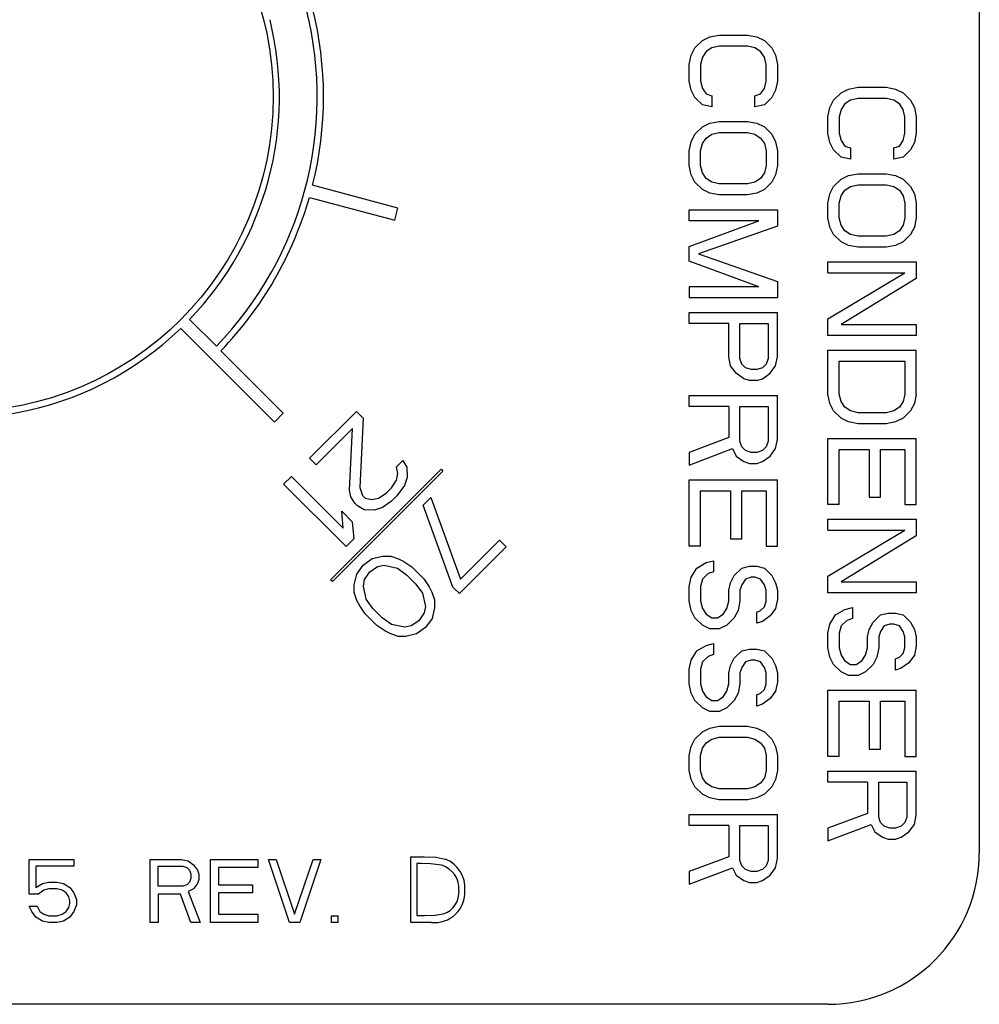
# Model space of a CAD drawing. Extents: x 8 to 167, y 4 to 114.
# Tile 10 of 18: x 69.701 to 70.461, y 47.857 to 48.638. Entities that reach past the tile are written whole.
import ezdxf

# ---------------------------------------------------------------- set-up
doc = ezdxf.new("R2010")
doc.units = 0
doc.layers.add('BODY', color=3, linetype='CONTINUOUS')

msp = doc.modelspace()

# ---------------------------------------------------------------- linework, layer by layer
at = {"layer": 'BODY', "linetype": 'CONTINUOUS'}
for p, q in [((70.46144, 49.17692), (70.46144, 47.97692)), ((70.23591, 48.61567), (70.24187, 48.6215)), ((70.24187, 48.6215), (70.24783, 48.62442)), ((70.24783, 48.62442), (70.25527, 48.62588)), ((70.25527, 48.62588), (70.27761, 48.62588)), ((70.27761, 48.62588), (70.28506, 48.62442)), ((70.28506, 48.62442), (70.29102, 48.6215)), ((70.29102, 48.6215), (70.29697, 48.61567)), ((70.23293, 48.60983), (70.23591, 48.61567)), ((70.24485, 48.61275), (70.24187, 48.60838)), ((70.24932, 48.61567), (70.24485, 48.61275)), ((70.25527, 48.61713), (70.24932, 48.61567)), ((70.27761, 48.61713), (70.25527, 48.61713)), ((70.28357, 48.61567), (70.27761, 48.61713)), ((70.28804, 48.61275), (70.28357, 48.61567)), ((70.29102, 48.60838), (70.28804, 48.61275)), ((70.29697, 48.61567), (70.29995, 48.60983)), ((70.23144, 48.60254), (70.23293, 48.60983)), ((70.24187, 48.60838), (70.24038, 48.60254)), ((70.29251, 48.60254), (70.29102, 48.60838)), ((70.29995, 48.60983), (70.30144, 48.60254)), ((70.23144, 48.58942), (70.23144, 48.60254)), ((70.24038, 48.60254), (70.24038, 48.58942)), ((70.29251, 48.58942), (70.29251, 48.60254)), ((70.30144, 48.60254), (70.30144, 48.58942)), ((70.23293, 48.58213), (70.23144, 48.58942)), ((70.24038, 48.58942), (70.24187, 48.58358)), ((70.29102, 48.58358), (70.29251, 48.58942)), ((70.30144, 48.58942), (70.29995, 48.58213)), ((70.23591, 48.57629), (70.23293, 48.58213)), ((70.24187, 48.58358), (70.24485, 48.57921)), ((70.28804, 48.57921), (70.29102, 48.58358)), ((70.29995, 48.58213), (70.29697, 48.57629)), ((70.35187, 48.58004), (70.35783, 48.58296)), ((70.35783, 48.58296), (70.36527, 48.58442)), ((70.36527, 48.58442), (70.38761, 48.58442)), ((70.38761, 48.58442), (70.39506, 48.58296)), ((70.39506, 48.58296), (70.40102, 48.58004)), ((70.24187, 48.57046), (70.23591, 48.57629)), ((70.24485, 48.57921), (70.24932, 48.57775)), ((70.24932, 48.57775), (70.24932, 48.569)), ((70.28357, 48.57775), (70.28804, 48.57921)), ((70.28357, 48.569), (70.28357, 48.57775)), ((70.29697, 48.57629), (70.29102, 48.57046)), ((70.34293, 48.56838), (70.34591, 48.57421)), ((70.34591, 48.57421), (70.35187, 48.58004)), ((70.35932, 48.57421), (70.35485, 48.57129)), ((70.36527, 48.57567), (70.35932, 48.57421)), ((70.38761, 48.57567), (70.36527, 48.57567)), ((70.39357, 48.57421), (70.38761, 48.57567)), ((70.39804, 48.57129), (70.39357, 48.57421)), ((70.40102, 48.58004), (70.40697, 48.57421)), ((70.40697, 48.57421), (70.40995, 48.56838)), ((70.24932, 48.569), (70.24187, 48.57046)), ((70.29102, 48.57046), (70.28357, 48.569)), ((70.34144, 48.56108), (70.34293, 48.56838)), ((70.35187, 48.56692), (70.35038, 48.56108)), ((70.35485, 48.57129), (70.35187, 48.56692)), ((70.40102, 48.56692), (70.39804, 48.57129)), ((70.40251, 48.56108), (70.40102, 48.56692)), ((70.40995, 48.56838), (70.41144, 48.56108)), ((70.24783, 48.55588), (70.25527, 48.55733)), ((70.25527, 48.55733), (70.27761, 48.55733)), ((70.27761, 48.55733), (70.28506, 48.55588)), ((70.34144, 48.54796), (70.34144, 48.56108)), ((70.35038, 48.56108), (70.35038, 48.54796)), ((70.40251, 48.54796), (70.40251, 48.56108)), ((70.41144, 48.56108), (70.41144, 48.54796)), ((70.23591, 48.54713), (70.24187, 48.55296)), ((70.24187, 48.55296), (70.24783, 48.55588)), ((70.28506, 48.55588), (70.29102, 48.55296)), ((70.29102, 48.55296), (70.29697, 48.54713)), ((70.23144, 48.534), (70.23293, 48.54129)), ((70.23293, 48.54129), (70.23591, 48.54713)), ((70.24187, 48.53983), (70.24485, 48.54421)), ((70.24485, 48.54421), (70.24932, 48.54713)), ((70.24932, 48.54713), (70.25527, 48.54858)), ((70.25527, 48.54858), (70.27761, 48.54858)), ((70.27761, 48.54858), (70.28357, 48.54713)), ((70.28357, 48.54713), (70.28804, 48.54421)), ((70.28804, 48.54421), (70.29102, 48.53983)), ((70.29697, 48.54713), (70.29995, 48.54129)), ((70.29995, 48.54129), (70.30144, 48.534)), ((70.34293, 48.54067), (70.34144, 48.54796)), ((70.35038, 48.54796), (70.35187, 48.54213)), ((70.35187, 48.54213), (70.35485, 48.53775)), ((70.39804, 48.53775), (70.40102, 48.54213)), ((70.40102, 48.54213), (70.40251, 48.54796)), ((70.41144, 48.54796), (70.40995, 48.54067)), ((70.23144, 48.52233), (70.23144, 48.534)), ((70.24038, 48.534), (70.24187, 48.53983)), ((70.24038, 48.52233), (70.24038, 48.534)), ((70.29102, 48.53983), (70.29251, 48.534)), ((70.29251, 48.534), (70.29251, 48.52233)), ((70.30144, 48.534), (70.30144, 48.52233)), ((70.34591, 48.53483), (70.34293, 48.54067)), ((70.35187, 48.529), (70.34591, 48.53483)), ((70.35485, 48.53775), (70.35932, 48.53629)), ((70.35932, 48.53629), (70.35932, 48.52754)), ((70.39357, 48.53629), (70.39804, 48.53775)), ((70.39357, 48.52754), (70.39357, 48.53629)), ((70.40697, 48.53483), (70.40102, 48.529)), ((70.40995, 48.54067), (70.40697, 48.53483)), ((70.35932, 48.52754), (70.35187, 48.529)), ((70.40102, 48.529), (70.39357, 48.52754)), ((70.23293, 48.51504), (70.23144, 48.52233)), ((70.24187, 48.5165), (70.24038, 48.52233)), ((70.29251, 48.52233), (70.29102, 48.5165)), ((70.30144, 48.52233), (70.29995, 48.51504)), ((70.23591, 48.50921), (70.23293, 48.51504)), ((70.24485, 48.51213), (70.24187, 48.5165)), ((70.24932, 48.50921), (70.24485, 48.51213)), ((70.28804, 48.51213), (70.28357, 48.50921)), ((70.29102, 48.5165), (70.28804, 48.51213)), ((70.29995, 48.51504), (70.29697, 48.50921)), ((70.34591, 48.50567), (70.35187, 48.5115)), ((70.35187, 48.5115), (70.35783, 48.51442)), ((70.35783, 48.51442), (70.36527, 48.51588)), ((70.36527, 48.51588), (70.38761, 48.51588)), ((70.38761, 48.51588), (70.39506, 48.51442)), ((70.39506, 48.51442), (70.40102, 48.5115)), ((70.40102, 48.5115), (70.40697, 48.50567)), ((70.00047, 48.48857), (69.93281, 48.5067)), ((70.24187, 48.50338), (70.23591, 48.50921)), ((70.24783, 48.50046), (70.24187, 48.50338)), ((70.25527, 48.50775), (70.24932, 48.50921)), ((70.27761, 48.50775), (70.25527, 48.50775)), ((70.28357, 48.50921), (70.27761, 48.50775)), ((70.29102, 48.50338), (70.28506, 48.50046)), ((70.29697, 48.50921), (70.29102, 48.50338)), ((70.34293, 48.49983), (70.34591, 48.50567)), ((70.35187, 48.49838), (70.35485, 48.50275)), ((70.35485, 48.50275), (70.35932, 48.50567)), ((70.35932, 48.50567), (70.36527, 48.50713)), ((70.36527, 48.50713), (70.38761, 48.50713)), ((70.38761, 48.50713), (70.39357, 48.50567)), ((70.39357, 48.50567), (70.39804, 48.50275)), ((70.39804, 48.50275), (70.40102, 48.49838)), ((70.40697, 48.50567), (70.40995, 48.49983)), ((69.93023, 48.49704), (69.99788, 48.47891)), ((70.25527, 48.499), (70.24783, 48.50046)), ((70.27761, 48.499), (70.25527, 48.499)), ((70.28506, 48.50046), (70.27761, 48.499)), ((70.34144, 48.49254), (70.34293, 48.49983)), ((70.35038, 48.49254), (70.35187, 48.49838)), ((70.40102, 48.49838), (70.40251, 48.49254)), ((70.40995, 48.49983), (70.41144, 48.49254)), ((69.99788, 48.47891), (70.00047, 48.48857)), ((70.23144, 48.47858), (70.23144, 48.48733)), ((70.23144, 48.48733), (70.30144, 48.48733)), ((70.30144, 48.48733), (70.30144, 48.47421)), ((70.34144, 48.48088), (70.34144, 48.49254)), ((70.35038, 48.48088), (70.35038, 48.49254)), ((70.40251, 48.49254), (70.40251, 48.48088)), ((70.41144, 48.49254), (70.41144, 48.48088)), ((70.23144, 48.45817), (70.28655, 48.47858)), ((70.28655, 48.47858), (70.23144, 48.47858)), ((70.34293, 48.47358), (70.34144, 48.48088)), ((70.35187, 48.47504), (70.35038, 48.48088)), ((70.40251, 48.48088), (70.40102, 48.47504)), ((70.41144, 48.48088), (70.40995, 48.47358)), ((70.30144, 48.47421), (70.23889, 48.45233)), ((70.34591, 48.46775), (70.34293, 48.47358)), ((70.35485, 48.47067), (70.35187, 48.47504)), ((70.40102, 48.47504), (70.39804, 48.47067)), ((70.40995, 48.47358), (70.40697, 48.46775)), ((70.35187, 48.46192), (70.34591, 48.46775)), ((70.35932, 48.46775), (70.35485, 48.47067)), ((70.36527, 48.46629), (70.35932, 48.46775)), ((70.38761, 48.46629), (70.36527, 48.46629)), ((70.39357, 48.46775), (70.38761, 48.46629)), ((70.39804, 48.47067), (70.39357, 48.46775)), ((70.40697, 48.46775), (70.40102, 48.46192)), ((70.23144, 48.4465), (70.23144, 48.45817)), ((70.35783, 48.459), (70.35187, 48.46192)), ((70.36527, 48.45754), (70.35783, 48.459)), ((70.38761, 48.45754), (70.36527, 48.45754)), ((70.39506, 48.459), (70.38761, 48.45754)), ((70.40102, 48.46192), (70.39506, 48.459)), ((70.23889, 48.45233), (70.30144, 48.43046)), ((70.28655, 48.42608), (70.23144, 48.4465)), ((70.34144, 48.44588), (70.41144, 48.44588)), ((70.34144, 48.43713), (70.34144, 48.44588)), ((70.41144, 48.44588), (70.41144, 48.43275)), ((70.34144, 48.40067), (70.40251, 48.43713)), ((70.34144, 48.43713), (70.40251, 48.43713)), ((70.41144, 48.43275), (70.35187, 48.39629)), ((70.23144, 48.42608), (70.23144, 48.41733)), ((70.28655, 48.42608), (70.23144, 48.42608)), ((70.30144, 48.43046), (70.30144, 48.41733)), ((70.30144, 48.41733), (70.23144, 48.41733)), ((70.23144, 48.39692), (70.23144, 48.40567)), ((70.23144, 48.40567), (70.30144, 48.40567)), ((70.30144, 48.37067), (70.30144, 48.40567)), ((70.34144, 48.38754), (70.34144, 48.40067)), ((69.82819, 48.3931), (69.90247, 48.31882)), ((69.85647, 48.37896), (69.83526, 48.40018)), ((70.26272, 48.39692), (70.23144, 48.39692)), ((70.26272, 48.37067), (70.26272, 48.39692)), ((70.27166, 48.39692), (70.294, 48.39692)), ((70.27166, 48.36921), (70.27166, 48.39692)), ((70.294, 48.39692), (70.294, 48.36921)), ((70.35187, 48.39629), (70.41144, 48.39629)), ((70.41144, 48.39629), (70.41144, 48.38754)), ((70.41144, 48.38754), (70.34144, 48.38754)), ((69.90954, 48.32589), (69.86001, 48.37542)), ((70.26421, 48.36338), (70.26272, 48.37067)), ((70.29995, 48.36338), (70.30144, 48.37067)), ((70.34144, 48.34088), (70.34144, 48.37588)), ((70.34144, 48.37588), (70.41144, 48.37588)), ((70.41144, 48.34088), (70.41144, 48.37588)), ((70.26868, 48.35754), (70.26421, 48.36338)), ((70.27315, 48.36483), (70.27166, 48.36921)), ((70.27612, 48.36192), (70.27315, 48.36483)), ((70.28059, 48.36046), (70.27612, 48.36192)), ((70.28953, 48.36192), (70.28506, 48.36046)), ((70.29251, 48.36483), (70.28953, 48.36192)), ((70.294, 48.36921), (70.29251, 48.36483)), ((70.29549, 48.35754), (70.29995, 48.36338)), ((70.35038, 48.34088), (70.35038, 48.36713)), ((70.35038, 48.36713), (70.40251, 48.36713)), ((70.40251, 48.36713), (70.40251, 48.34088)), ((70.27463, 48.35317), (70.26868, 48.35754)), ((70.28506, 48.36046), (70.28059, 48.36046)), ((70.28953, 48.35317), (70.29549, 48.35754)), ((70.2791, 48.35171), (70.27463, 48.35317)), ((70.28506, 48.35171), (70.2791, 48.35171)), ((70.28506, 48.35171), (70.28953, 48.35317)), ((70.23144, 48.33129), (70.23144, 48.34004)), ((70.23144, 48.34004), (70.30144, 48.34004)), ((70.30144, 48.30504), (70.30144, 48.34004)), ((70.34293, 48.33358), (70.34144, 48.34088)), ((70.35187, 48.33504), (70.35038, 48.34088)), ((70.40251, 48.34088), (70.40102, 48.33504)), ((70.41144, 48.34088), (70.40995, 48.33358)), ((70.26272, 48.33129), (70.23144, 48.33129)), ((70.26272, 48.33129), (70.26272, 48.3065)), ((70.27166, 48.33129), (70.294, 48.33129)), ((70.27166, 48.30358), (70.27166, 48.33129)), ((70.294, 48.33129), (70.294, 48.30358)), ((70.34591, 48.32775), (70.34293, 48.33358)), ((70.35485, 48.33067), (70.35187, 48.33504)), ((70.35932, 48.32775), (70.35485, 48.33067)), ((70.39804, 48.33067), (70.39357, 48.32775)), ((70.40102, 48.33504), (70.39804, 48.33067)), ((70.40995, 48.33358), (70.40697, 48.32775)), ((69.90247, 48.31882), (69.90954, 48.32589)), ((69.9304, 48.29019), (69.96752, 48.32731)), ((69.97279, 48.32204), (69.96752, 48.32731)), ((70.35187, 48.32192), (70.34591, 48.32775)), ((70.36527, 48.32629), (70.35932, 48.32775)), ((70.38761, 48.32629), (70.36527, 48.32629)), ((70.39357, 48.32775), (70.38761, 48.32629)), ((70.40697, 48.32775), (70.40102, 48.32192)), ((69.97279, 48.32204), (69.97024, 48.26684)), ((70.35783, 48.319), (70.35187, 48.32192)), ((70.36527, 48.31754), (70.35783, 48.319)), ((70.38761, 48.31754), (70.36527, 48.31754)), ((70.39506, 48.319), (70.38761, 48.31754)), ((70.40102, 48.32192), (70.39506, 48.319)), ((69.96454, 48.31379), (69.93566, 48.28492)), ((69.96193, 48.26484), (69.96454, 48.31379)), ((70.26272, 48.3065), (70.23144, 48.29483)), ((70.27315, 48.29921), (70.27166, 48.30358)), ((70.27612, 48.29629), (70.27315, 48.29921)), ((70.29251, 48.29921), (70.28953, 48.29629)), ((70.294, 48.30358), (70.29251, 48.29921)), ((70.29995, 48.29775), (70.30144, 48.30504)), ((70.34144, 48.25338), (70.34144, 48.30588)), ((70.34144, 48.30588), (70.41144, 48.30588)), ((70.41144, 48.25338), (70.41144, 48.30588)), ((70.23144, 48.28463), (70.2657, 48.29775)), ((70.23144, 48.29483), (70.23144, 48.28463)), ((70.2657, 48.29775), (70.26868, 48.29192)), ((70.26868, 48.29192), (70.27463, 48.28754)), ((70.28059, 48.29483), (70.27612, 48.29629)), ((70.28506, 48.29483), (70.28059, 48.29483)), ((70.28953, 48.29629), (70.28506, 48.29483)), ((70.28953, 48.28754), (70.29549, 48.29192)), ((70.29549, 48.29192), (70.29995, 48.29775)), ((70.35038, 48.29713), (70.37421, 48.29713)), ((70.35038, 48.25338), (70.35038, 48.29713)), ((70.37421, 48.29713), (70.37421, 48.25921)), ((70.38315, 48.29713), (70.40251, 48.29713)), ((70.38315, 48.25921), (70.38315, 48.29713)), ((70.40251, 48.29713), (70.40251, 48.25338)), ((69.93566, 48.28492), (69.9304, 48.29019)), ((69.99925, 48.28321), (70.0044, 48.28836)), ((70.0044, 48.28836), (70.00758, 48.28312)), ((70.27463, 48.28754), (70.2791, 48.28608)), ((70.2791, 48.28608), (70.28506, 48.28608)), ((70.28506, 48.28608), (70.28953, 48.28754)), ((69.90977, 48.26956), (69.91596, 48.27575)), ((69.91596, 48.27575), (69.95703, 48.23468)), ((69.94701, 48.19367), (70.03469, 48.28135)), ((70.03611, 48.27993), (69.94843, 48.19225)), ((70.00034, 48.27799), (69.99925, 48.28321)), ((69.99936, 48.27279), (70.00034, 48.27799)), ((70.00758, 48.28312), (70.00767, 48.27478)), ((70.03469, 48.28135), (70.03611, 48.27993)), ((69.95927, 48.22006), (69.90977, 48.26956)), ((69.99525, 48.26658), (69.99936, 48.27279)), ((70.00565, 48.26855), (69.99949, 48.26028)), ((70.00767, 48.27478), (70.00565, 48.26855)), ((70.23144, 48.22046), (70.23144, 48.27296)), ((70.23144, 48.27296), (70.30144, 48.27296)), ((70.30144, 48.22046), (70.30144, 48.27296)), ((69.96302, 48.25962), (69.96193, 48.26484)), ((69.97024, 48.26684), (69.97239, 48.26057)), ((69.97239, 48.26057), (69.9745, 48.25846)), ((69.98492, 48.25835), (69.99113, 48.26245)), ((69.99113, 48.26245), (69.99525, 48.26658)), ((69.99949, 48.26028), (69.99536, 48.25616)), ((70.24038, 48.26421), (70.26421, 48.26421)), ((70.24038, 48.22046), (70.24038, 48.26421)), ((70.26421, 48.26421), (70.26421, 48.22629)), ((70.27315, 48.26421), (70.29251, 48.26421)), ((70.27315, 48.22629), (70.27315, 48.26421)), ((70.29251, 48.26421), (70.29251, 48.22046)), ((69.9662, 48.25438), (69.96302, 48.25962)), ((69.96831, 48.25227), (69.9662, 48.25438)), ((69.97355, 48.24909), (69.96831, 48.25227)), ((69.9745, 48.25846), (69.97972, 48.25736)), ((69.97972, 48.25736), (69.98492, 48.25835)), ((69.99536, 48.25616), (69.98812, 48.25102)), ((70.02032, 48.25283), (70.0265, 48.25901)), ((70.04392, 48.18797), (70.02032, 48.25283)), ((70.0265, 48.25901), (70.05011, 48.19416)), ((70.35038, 48.25338), (70.34144, 48.25338)), ((70.37421, 48.25921), (70.38315, 48.25921)), ((70.40251, 48.25338), (70.41144, 48.25338)), ((69.95703, 48.23468), (69.95585, 48.24824)), ((69.95585, 48.24824), (69.96427, 48.23981)), ((69.98189, 48.249), (69.97355, 48.24909)), ((69.98812, 48.25102), (69.98189, 48.249)), ((69.96427, 48.23981), (69.96546, 48.22625)), ((70.34144, 48.24171), (70.41144, 48.24171)), ((70.34144, 48.23296), (70.34144, 48.24171)), ((70.41144, 48.24171), (70.41144, 48.22858)), ((70.34144, 48.1965), (70.40251, 48.23296)), ((70.34144, 48.23296), (70.40251, 48.23296)), ((69.96546, 48.22625), (69.95927, 48.22006)), ((70.08105, 48.22509), (70.05011, 48.19416)), ((70.08631, 48.21983), (70.08105, 48.22509)), ((70.26421, 48.22629), (70.27315, 48.22629)), ((70.41144, 48.22858), (70.35187, 48.19213)), ((70.04919, 48.18271), (70.08631, 48.21983)), ((70.24038, 48.22046), (70.23144, 48.22046)), ((70.29251, 48.22046), (70.30144, 48.22046)), ((69.96775, 48.19815), (69.97288, 48.20539)), ((69.97288, 48.20539), (69.98012, 48.21053)), ((69.98012, 48.21053), (69.98844, 48.21252)), ((69.98436, 48.20423), (69.98956, 48.20522)), ((69.98844, 48.21252), (69.99469, 48.21246)), ((69.98956, 48.20522), (70, 48.20302)), ((69.99469, 48.21246), (70.00097, 48.21031)), ((70.00097, 48.21031), (70.00516, 48.20818)), ((70.00516, 48.20818), (70.01145, 48.20394)), ((70.2374, 48.20296), (70.24485, 48.20733)), ((70.24485, 48.20733), (70.2508, 48.20879)), ((70.2508, 48.20879), (70.2508, 48.20004)), ((69.96575, 48.18984), (69.96775, 48.19815)), ((69.97404, 48.19392), (69.97815, 48.20013)), ((69.97815, 48.20013), (69.98436, 48.20423)), ((70, 48.20302), (70.00735, 48.19773)), ((70.00735, 48.19773), (70.01472, 48.19036)), ((70.01145, 48.20394), (70.02093, 48.19447)), ((70.23293, 48.19567), (70.2374, 48.20296)), ((70.24634, 48.19858), (70.24187, 48.19421)), ((70.2508, 48.20004), (70.24634, 48.19858)), ((70.26719, 48.19713), (70.27315, 48.20296)), ((70.27315, 48.20296), (70.2791, 48.20442)), ((70.2791, 48.20442), (70.28506, 48.20442)), ((70.28506, 48.20442), (70.29102, 48.20296)), ((70.29102, 48.20296), (70.29697, 48.19713)), ((69.94843, 48.19225), (69.94701, 48.19367)), ((69.96582, 48.18358), (69.96575, 48.18984)), ((69.97306, 48.18872), (69.97404, 48.19392)), ((70.01472, 48.19036), (70.02001, 48.18301)), ((70.02093, 48.19447), (70.02517, 48.18817)), ((70.23144, 48.18838), (70.23293, 48.19567)), ((70.24187, 48.19421), (70.24038, 48.18838)), ((70.26272, 48.18546), (70.26421, 48.19129)), ((70.26421, 48.19129), (70.26719, 48.19713)), ((70.27315, 48.18983), (70.27166, 48.18546)), ((70.27612, 48.19421), (70.27315, 48.18983)), ((70.28059, 48.19567), (70.27612, 48.19421)), ((70.28357, 48.19567), (70.28059, 48.19567)), ((70.28804, 48.19421), (70.28357, 48.19567)), ((70.29102, 48.18983), (70.28804, 48.19421)), ((70.29251, 48.18546), (70.29102, 48.18983)), ((70.29697, 48.19713), (70.29995, 48.19129)), ((70.29995, 48.19129), (70.30144, 48.18546)), ((70.34144, 48.18338), (70.34144, 48.1965)), ((70.35187, 48.19213), (70.41144, 48.19213)), ((70.41144, 48.19213), (70.41144, 48.18338)), ((69.96797, 48.17731), (69.96582, 48.18358)), ((69.97525, 48.17827), (69.97306, 48.18872)), ((70.02001, 48.18301), (70.0222, 48.17257)), ((70.02517, 48.18817), (70.02729, 48.18398)), ((70.02729, 48.18398), (70.02944, 48.1777)), ((70.04392, 48.18797), (70.04919, 48.18271)), ((70.23144, 48.17671), (70.23144, 48.18838)), ((70.24038, 48.18838), (70.24038, 48.17671)), ((70.26272, 48.17671), (70.26272, 48.18546)), ((70.27166, 48.18546), (70.27166, 48.17671)), ((70.29251, 48.17671), (70.29251, 48.18546)), ((70.30144, 48.18546), (70.30144, 48.17817)), ((70.41144, 48.18338), (70.34144, 48.18338)), ((69.9701, 48.17312), (69.96797, 48.17731)), ((69.98054, 48.17092), (69.97525, 48.17827)), ((70.02944, 48.1777), (70.02951, 48.17145)), ((70.23293, 48.16942), (70.23144, 48.17671)), ((70.24038, 48.17671), (70.24187, 48.17088)), ((70.26123, 48.17088), (70.26272, 48.17671)), ((70.27166, 48.17671), (70.27017, 48.16942)), ((70.29102, 48.17233), (70.29251, 48.17671)), ((70.30144, 48.17817), (70.29995, 48.17088)), ((69.97433, 48.16682), (69.9701, 48.17312)), ((69.98381, 48.15734), (69.97433, 48.16682)), ((69.98791, 48.16355), (69.98054, 48.17092)), ((70.02122, 48.16737), (70.01711, 48.16116)), ((70.0222, 48.17257), (70.02122, 48.16737)), ((70.02951, 48.17145), (70.02751, 48.16313)), ((70.23591, 48.16358), (70.23293, 48.16942)), ((70.24187, 48.17088), (70.24485, 48.1665)), ((70.24485, 48.1665), (70.24932, 48.16358)), ((70.25378, 48.16358), (70.25825, 48.1665)), ((70.25825, 48.1665), (70.26123, 48.17088)), ((70.27017, 48.16942), (70.26719, 48.16358)), ((70.28506, 48.16796), (70.28804, 48.16942)), ((70.28506, 48.15921), (70.28506, 48.16796)), ((70.28804, 48.16942), (70.29102, 48.17233)), ((70.29995, 48.17088), (70.29549, 48.16504)), ((70.3474, 48.16588), (70.35485, 48.17025)), ((70.35485, 48.17025), (70.3608, 48.17171)), ((70.3608, 48.17171), (70.3608, 48.16296)), ((70.38315, 48.16588), (70.3891, 48.16733)), ((70.3891, 48.16733), (70.39506, 48.16733)), ((70.39506, 48.16733), (70.40102, 48.16588)), ((69.99526, 48.15826), (69.98791, 48.16355)), ((70.01711, 48.16116), (70.0109, 48.15706)), ((70.02751, 48.16313), (70.02238, 48.15589)), ((70.24187, 48.15775), (70.23591, 48.16358)), ((70.24932, 48.16358), (70.25378, 48.16358)), ((70.26719, 48.16358), (70.26123, 48.15775)), ((70.28953, 48.16067), (70.28506, 48.15921)), ((70.29549, 48.16504), (70.28953, 48.16067)), ((70.34144, 48.15129), (70.34293, 48.15858)), ((70.34293, 48.15858), (70.3474, 48.16588)), ((70.35634, 48.1615), (70.35187, 48.15713)), ((70.3608, 48.16296), (70.35634, 48.1615)), ((70.37421, 48.15421), (70.37719, 48.16004)), ((70.37719, 48.16004), (70.38315, 48.16588)), ((70.39059, 48.15858), (70.38612, 48.15713)), ((70.39357, 48.15858), (70.39059, 48.15858)), ((70.39804, 48.15713), (70.39357, 48.15858)), ((70.40102, 48.16588), (70.40697, 48.16004)), ((70.40697, 48.16004), (70.40995, 48.15421)), ((69.99011, 48.15311), (69.98381, 48.15734)), ((69.9943, 48.15098), (69.99011, 48.15311)), ((70.00057, 48.14883), (69.9943, 48.15098)), ((70.0057, 48.15607), (69.99526, 48.15826)), ((70.0109, 48.15706), (70.0057, 48.15607)), ((70.01514, 48.15076), (70.00682, 48.14876)), ((70.02238, 48.15589), (70.01514, 48.15076)), ((70.24783, 48.15483), (70.24187, 48.15775)), ((70.25527, 48.15483), (70.24783, 48.15483)), ((70.26123, 48.15775), (70.25527, 48.15483)), ((70.34144, 48.13963), (70.34144, 48.15129)), ((70.35187, 48.15713), (70.35038, 48.15129)), ((70.35038, 48.15129), (70.35038, 48.13963)), ((70.37272, 48.14838), (70.37421, 48.15421)), ((70.38315, 48.15275), (70.38166, 48.14838)), ((70.38612, 48.15713), (70.38315, 48.15275)), ((70.40102, 48.15275), (70.39804, 48.15713)), ((70.40251, 48.14838), (70.40102, 48.15275)), ((70.40995, 48.15421), (70.41144, 48.14838)), ((70.00682, 48.14876), (70.00057, 48.14883)), ((70.24485, 48.14171), (70.2508, 48.14317)), ((70.2508, 48.14317), (70.2508, 48.13442)), ((70.37272, 48.13963), (70.37272, 48.14838)), ((70.38166, 48.14838), (70.38166, 48.13963)), ((70.40251, 48.13963), (70.40251, 48.14838)), ((70.41144, 48.14838), (70.41144, 48.14108)), ((70.23293, 48.13004), (70.2374, 48.13733)), ((70.2374, 48.13733), (70.24485, 48.14171)), ((70.26719, 48.1315), (70.27315, 48.13733)), ((70.27315, 48.13733), (70.2791, 48.13879)), ((70.2791, 48.13879), (70.28506, 48.13879)), ((70.28506, 48.13879), (70.29102, 48.13733)), ((70.29102, 48.13733), (70.29697, 48.1315)), ((70.34293, 48.13233), (70.34144, 48.13963)), ((70.35038, 48.13963), (70.35187, 48.13379)), ((70.37123, 48.13379), (70.37272, 48.13963)), ((70.38166, 48.13963), (70.38017, 48.13233)), ((70.39804, 48.13233), (70.40102, 48.13525)), ((70.40102, 48.13525), (70.40251, 48.13963)), ((70.41144, 48.14108), (70.40995, 48.13379)), ((70.23144, 48.12275), (70.23293, 48.13004)), ((70.24187, 48.12858), (70.24038, 48.12275)), ((70.24634, 48.13296), (70.24187, 48.12858)), ((70.2508, 48.13442), (70.24634, 48.13296)), ((70.26421, 48.12567), (70.26719, 48.1315)), ((70.27612, 48.12858), (70.27315, 48.12421)), ((70.28059, 48.13004), (70.27612, 48.12858)), ((70.28357, 48.13004), (70.28059, 48.13004)), ((70.28804, 48.12858), (70.28357, 48.13004)), ((70.29102, 48.12421), (70.28804, 48.12858)), ((70.29697, 48.1315), (70.29995, 48.12567)), ((70.34591, 48.1265), (70.34293, 48.13233)), ((70.35187, 48.13379), (70.35485, 48.12942)), ((70.35485, 48.12942), (70.35932, 48.1265)), ((70.36378, 48.1265), (70.36825, 48.12942)), ((70.36825, 48.12942), (70.37123, 48.13379)), ((70.38017, 48.13233), (70.37719, 48.1265)), ((70.39506, 48.13088), (70.39804, 48.13233)), ((70.39506, 48.12213), (70.39506, 48.13088)), ((70.40549, 48.12796), (70.39953, 48.12358)), ((70.40995, 48.13379), (70.40549, 48.12796)), ((70.23144, 48.11108), (70.23144, 48.12275)), ((70.24038, 48.12275), (70.24038, 48.11108)), ((70.26272, 48.11983), (70.26421, 48.12567)), ((70.26272, 48.11108), (70.26272, 48.11983)), ((70.27315, 48.12421), (70.27166, 48.11983)), ((70.27166, 48.11983), (70.27166, 48.11108)), ((70.29251, 48.11983), (70.29102, 48.12421)), ((70.29251, 48.11108), (70.29251, 48.11983)), ((70.29995, 48.12567), (70.30144, 48.11983)), ((70.30144, 48.11983), (70.30144, 48.11254)), ((70.35187, 48.12067), (70.34591, 48.1265)), ((70.35783, 48.11775), (70.35187, 48.12067)), ((70.35932, 48.1265), (70.36378, 48.1265)), ((70.37123, 48.12067), (70.36527, 48.11775)), ((70.37719, 48.1265), (70.37123, 48.12067)), ((70.39953, 48.12358), (70.39506, 48.12213)), ((70.30144, 48.11254), (70.29995, 48.10525)), ((70.36527, 48.11775), (70.35783, 48.11775)), ((70.23293, 48.10379), (70.23144, 48.11108)), ((70.23591, 48.09796), (70.23293, 48.10379)), ((70.24038, 48.11108), (70.24187, 48.10525)), ((70.24187, 48.10525), (70.24485, 48.10088)), ((70.25825, 48.10088), (70.26123, 48.10525)), ((70.26123, 48.10525), (70.26272, 48.11108)), ((70.27017, 48.10379), (70.26719, 48.09796)), ((70.27166, 48.11108), (70.27017, 48.10379)), ((70.28506, 48.10233), (70.28804, 48.10379)), ((70.28804, 48.10379), (70.29102, 48.10671)), ((70.29102, 48.10671), (70.29251, 48.11108)), ((70.29995, 48.10525), (70.29549, 48.09942)), ((70.34144, 48.05358), (70.34144, 48.10608)), ((70.34144, 48.10608), (70.41144, 48.10608)), ((70.41144, 48.05358), (70.41144, 48.10608)), ((70.24187, 48.09213), (70.23591, 48.09796)), ((70.24485, 48.10088), (70.24932, 48.09796)), ((70.24932, 48.09796), (70.25378, 48.09796)), ((70.25378, 48.09796), (70.25825, 48.10088)), ((70.26719, 48.09796), (70.26123, 48.09213)), ((70.28506, 48.09358), (70.28506, 48.10233)), ((70.29549, 48.09942), (70.28953, 48.09504)), ((70.35038, 48.09733), (70.37421, 48.09733)), ((70.35038, 48.05358), (70.35038, 48.09733)), ((70.37421, 48.09733), (70.37421, 48.05942)), ((70.38315, 48.09733), (70.40251, 48.09733)), ((70.38315, 48.05942), (70.38315, 48.09733)), ((70.40251, 48.09733), (70.40251, 48.05358)), ((70.24783, 48.08921), (70.24187, 48.09213)), ((70.25527, 48.08921), (70.24783, 48.08921)), ((70.26123, 48.09213), (70.25527, 48.08921)), ((70.28953, 48.09504), (70.28506, 48.09358)), ((70.23591, 48.06733), (70.24187, 48.07317)), ((70.24187, 48.07317), (70.24783, 48.07608)), ((70.24783, 48.07608), (70.25527, 48.07754)), ((70.25527, 48.07754), (70.27761, 48.07754)), ((70.27761, 48.07754), (70.28506, 48.07608)), ((70.28506, 48.07608), (70.29102, 48.07317)), ((70.29102, 48.07317), (70.29697, 48.06733)), ((70.23293, 48.0615), (70.23591, 48.06733)), ((70.24485, 48.06442), (70.24932, 48.06733)), ((70.24932, 48.06733), (70.25527, 48.06879)), ((70.25527, 48.06879), (70.27761, 48.06879)), ((70.27761, 48.06879), (70.28357, 48.06733)), ((70.28357, 48.06733), (70.28804, 48.06442)), ((70.29697, 48.06733), (70.29995, 48.0615)), ((70.23144, 48.05421), (70.23293, 48.0615)), ((70.24038, 48.05421), (70.24187, 48.06004)), ((70.24187, 48.06004), (70.24485, 48.06442)), ((70.28804, 48.06442), (70.29102, 48.06004)), ((70.29102, 48.06004), (70.29251, 48.05421)), ((70.29995, 48.0615), (70.30144, 48.05421)), ((70.37421, 48.05942), (70.38315, 48.05942)), ((70.23144, 48.04254), (70.23144, 48.05421)), ((70.24038, 48.04254), (70.24038, 48.05421)), ((70.29251, 48.05421), (70.29251, 48.04254)), ((70.30144, 48.05421), (70.30144, 48.04254)), ((70.35038, 48.05358), (70.34144, 48.05358)), ((70.40251, 48.05358), (70.41144, 48.05358)), ((70.23293, 48.03525), (70.23144, 48.04254)), ((70.24187, 48.03671), (70.24038, 48.04254)), ((70.29251, 48.04254), (70.29102, 48.03671)), ((70.30144, 48.04254), (70.29995, 48.03525)), ((70.34144, 48.03317), (70.34144, 48.04192)), ((70.34144, 48.04192), (70.41144, 48.04192)), ((70.41144, 48.00692), (70.41144, 48.04192)), ((70.23591, 48.02942), (70.23293, 48.03525)), ((70.24485, 48.03233), (70.24187, 48.03671)), ((70.29102, 48.03671), (70.28804, 48.03233)), ((70.29995, 48.03525), (70.29697, 48.02942)), ((70.24187, 48.02358), (70.23591, 48.02942)), ((70.24932, 48.02942), (70.24485, 48.03233)), ((70.25527, 48.02796), (70.24932, 48.02942)), ((70.27761, 48.02796), (70.25527, 48.02796)), ((70.28357, 48.02942), (70.27761, 48.02796)), ((70.28804, 48.03233), (70.28357, 48.02942)), ((70.29697, 48.02942), (70.29102, 48.02358)), ((70.37272, 48.03317), (70.34144, 48.03317)), ((70.37272, 48.03317), (70.37272, 48.00838)), ((70.38166, 48.03317), (70.404, 48.03317)), ((70.38166, 48.00546), (70.38166, 48.03317)), ((70.404, 48.03317), (70.404, 48.00546)), ((70.24783, 48.02067), (70.24187, 48.02358)), ((70.25527, 48.01921), (70.24783, 48.02067)), ((70.27761, 48.01921), (70.25527, 48.01921)), ((70.28506, 48.02067), (70.27761, 48.01921)), ((70.29102, 48.02358), (70.28506, 48.02067)), ((70.23144, 47.99879), (70.23144, 48.00754)), ((70.23144, 48.00754), (70.30144, 48.00754)), ((70.30144, 47.97254), (70.30144, 48.00754)), ((70.37272, 48.00838), (70.34144, 47.99671)), ((70.38315, 48.00108), (70.38166, 48.00546)), ((70.404, 48.00546), (70.40251, 48.00108)), ((70.40995, 47.99963), (70.41144, 48.00692)), ((70.26272, 47.99879), (70.23144, 47.99879)), ((70.26272, 47.99879), (70.26272, 47.974)), ((70.27166, 47.99879), (70.294, 47.99879)), ((70.27166, 47.97108), (70.27166, 47.99879)), ((70.294, 47.99879), (70.294, 47.97108)), ((70.34144, 47.9865), (70.3757, 47.99963)), ((70.34144, 47.99671), (70.34144, 47.9865)), ((70.3757, 47.99963), (70.37868, 47.99379)), ((70.38612, 47.99817), (70.38315, 48.00108)), ((70.39059, 47.99671), (70.38612, 47.99817)), ((70.39506, 47.99671), (70.39059, 47.99671)), ((70.39953, 47.99817), (70.39506, 47.99671)), ((70.40251, 48.00108), (70.39953, 47.99817)), ((70.40549, 47.99379), (70.40995, 47.99963)), ((70.37868, 47.99379), (70.38463, 47.98942)), ((70.38463, 47.98942), (70.3891, 47.98796)), ((70.3891, 47.98796), (70.39506, 47.98796)), ((70.39506, 47.98796), (70.39953, 47.98942)), ((70.39953, 47.98942), (70.40549, 47.99379)), ((69.70811, 47.94426), (69.70811, 47.97192)), ((69.70811, 47.97192), (69.74353, 47.97192)), ((69.74353, 47.97192), (69.74353, 47.9666)), ((69.80394, 47.92192), (69.80394, 47.97192)), ((69.80394, 47.97192), (69.82894, 47.97192)), ((69.82894, 47.97192), (69.83415, 47.97085)), ((69.83415, 47.97085), (69.83832, 47.96766)), ((69.85186, 47.92192), (69.85186, 47.97192)), ((69.85186, 47.97192), (69.88936, 47.97192)), ((69.88936, 47.97192), (69.88936, 47.96553)), ((69.91436, 47.92192), (69.89769, 47.97192)), ((69.89769, 47.97192), (69.90394, 47.97192)), ((69.90394, 47.97192), (69.91853, 47.9283)), ((69.91853, 47.9283), (69.93311, 47.97192)), ((69.93936, 47.97192), (69.92269, 47.92192)), ((69.93311, 47.97192), (69.93936, 47.97192)), ((70.0108, 47.92192), (70.0108, 47.974)), ((70.0108, 47.974), (70.02132, 47.974)), ((70.26272, 47.974), (70.23144, 47.96233)), ((70.27315, 47.96671), (70.27166, 47.97108)), ((70.294, 47.97108), (70.29251, 47.96671)), ((70.29995, 47.96525), (70.30144, 47.97254)), ((69.74353, 47.9666), (69.71332, 47.9666)), ((69.71332, 47.9666), (69.71332, 47.94958)), ((69.81019, 47.9666), (69.82998, 47.9666)), ((69.81019, 47.95064), (69.81019, 47.9666)), ((69.82998, 47.9666), (69.83311, 47.96553)), ((69.83311, 47.96553), (69.83519, 47.96341)), ((69.83519, 47.96341), (69.83623, 47.96021)), ((69.83832, 47.96766), (69.84144, 47.96341)), ((69.84144, 47.96341), (69.84248, 47.96021)), ((69.88936, 47.96553), (69.85811, 47.96553)), ((69.85811, 47.96553), (69.85811, 47.9517)), ((70.01914, 47.96866), (70.01547, 47.96866)), ((70.01547, 47.96866), (70.01547, 47.92726)), ((70.23144, 47.95213), (70.2657, 47.96525)), ((70.2657, 47.96525), (70.26868, 47.95942)), ((70.27612, 47.96379), (70.27315, 47.96671)), ((70.28059, 47.96233), (70.27612, 47.96379)), ((70.28953, 47.96379), (70.28506, 47.96233)), ((70.29251, 47.96671), (70.28953, 47.96379)), ((70.29549, 47.95942), (70.29995, 47.96525)), ((69.83623, 47.95702), (69.83519, 47.95383)), ((69.83623, 47.96021), (69.83623, 47.95702)), ((69.84248, 47.95596), (69.84144, 47.95277)), ((69.84248, 47.96021), (69.84248, 47.95596)), ((70.23144, 47.96233), (70.23144, 47.95213)), ((70.26868, 47.95942), (70.27463, 47.95504)), ((70.28506, 47.96233), (70.28059, 47.96233)), ((70.28953, 47.95504), (70.29549, 47.95942)), ((69.71332, 47.94958), (69.71853, 47.95277)), ((69.71957, 47.94745), (69.7154, 47.94426)), ((69.71853, 47.95277), (69.72373, 47.95383)), ((69.72373, 47.94851), (69.71957, 47.94745)), ((69.72373, 47.95383), (69.72998, 47.95383)), ((69.72998, 47.94851), (69.72373, 47.94851)), ((69.72998, 47.95383), (69.73519, 47.95277)), ((69.73415, 47.94745), (69.72998, 47.94851)), ((69.73728, 47.94532), (69.73415, 47.94745)), ((69.73519, 47.95277), (69.7404, 47.94958)), ((69.7404, 47.94958), (69.74353, 47.94532)), ((69.82998, 47.95064), (69.81019, 47.95064)), ((69.83311, 47.9517), (69.82998, 47.95064)), ((69.83519, 47.95383), (69.83311, 47.9517)), ((69.83832, 47.94851), (69.83415, 47.94639)), ((69.84144, 47.95277), (69.83832, 47.94851)), ((69.85811, 47.9517), (69.88519, 47.9517)), ((69.88519, 47.9517), (69.88519, 47.94532)), ((70.27463, 47.95504), (70.2791, 47.95358)), ((70.2791, 47.95358), (70.28506, 47.95358)), ((70.28506, 47.95358), (70.28953, 47.95504)), ((69.7154, 47.94426), (69.70811, 47.94426)), ((69.73936, 47.94213), (69.73728, 47.94532)), ((69.7404, 47.93894), (69.73936, 47.94213)), ((69.74353, 47.94532), (69.74561, 47.94)), ((69.74561, 47.94), (69.74561, 47.93575)), ((69.8279, 47.94426), (69.81019, 47.94426)), ((69.81019, 47.94426), (69.81019, 47.92192)), ((69.83623, 47.92192), (69.8279, 47.94426)), ((69.83415, 47.94639), (69.84353, 47.92192)), ((69.88519, 47.94532), (69.85811, 47.94532)), ((69.85811, 47.94532), (69.85811, 47.9283)), ((69.71019, 47.93043), (69.70811, 47.93468)), ((69.70811, 47.93468), (69.71436, 47.93468)), ((69.71436, 47.93468), (69.71644, 47.93043)), ((69.73728, 47.93043), (69.73936, 47.93362)), ((69.73936, 47.93362), (69.7404, 47.93681)), ((69.7404, 47.93681), (69.7404, 47.93894)), ((69.74561, 47.93575), (69.74353, 47.93043)), ((69.71332, 47.92617), (69.71019, 47.93043)), ((69.71853, 47.92298), (69.71332, 47.92617)), ((69.71644, 47.93043), (69.71957, 47.9283)), ((69.71957, 47.9283), (69.72373, 47.92724)), ((69.72373, 47.92724), (69.72998, 47.92724)), ((69.72998, 47.92724), (69.73415, 47.9283)), ((69.73415, 47.9283), (69.73728, 47.93043)), ((69.7404, 47.92617), (69.73519, 47.92298)), ((69.74353, 47.93043), (69.7404, 47.92617)), ((69.85811, 47.9283), (69.88936, 47.9283)), ((69.88936, 47.9283), (69.88936, 47.92192)), ((69.94769, 47.92192), (69.94769, 47.92724)), ((69.94769, 47.92724), (69.9529, 47.92724)), ((69.9529, 47.92724), (69.9529, 47.92192)), ((70.01547, 47.92726), (70.02145, 47.92726)), ((69.72373, 47.92192), (69.71853, 47.92298)), ((69.72998, 47.92192), (69.72373, 47.92192)), ((69.73519, 47.92298), (69.72998, 47.92192)), ((69.81019, 47.92192), (69.80394, 47.92192)), ((69.84353, 47.92192), (69.83623, 47.92192)), ((69.88936, 47.92192), (69.85186, 47.92192)), ((69.92269, 47.92192), (69.91436, 47.92192)), ((69.9529, 47.92192), (69.94769, 47.92192)), ((70.02694, 47.92192), (70.0108, 47.92192)), ((70.34144, 47.85692), (68.96144, 47.85692))]:
    msp.add_line(p, q, dxfattribs=at)
for points in [[(70.02132, 47.974), (70.03066, 47.97358), (70.03784, 47.97212)], [(70.03514, 47.9672), (70.02622, 47.96847), (70.01914, 47.96866)], [(70.02145, 47.92726), (70.02984, 47.92753), (70.03634, 47.92858)]]:
    msp.add_lwpolyline(points, dxfattribs=at)
msp.add_circle((69.65144, 48.57692), 0.25, dxfattribs=at)
for centre, radius, start, end in [((69.65144, 48.57692), 0.285, 316.00524, 13.99476), ((69.65144, 48.57692), 0.29, 345.98791, 14.01209), ((69.65144, 48.57692), 0.255, 316.12352, 13.87648), ((69.65144, 48.57692), 0.255, 180, 313.87648), ((69.65144, 48.57692), 0.29, 315.98791, 344.01209), ((70.0291, 47.94922), 0.02451, 355.50334, 69.09868), ((70.34144, 47.97692), 0.12, 270, 0), ((70.02944, 47.94859), 0.01946, 356.23775, 72.9679), ((70.02962, 47.94573), 0.02396, 263.5694, 3.76296), ((70.03066, 47.94593), 0.01826, 288.14073, 4.33194)]:
    msp.add_arc(centre, radius, start, end, dxfattribs=at)

doc.saveas('drawing.dxf')
